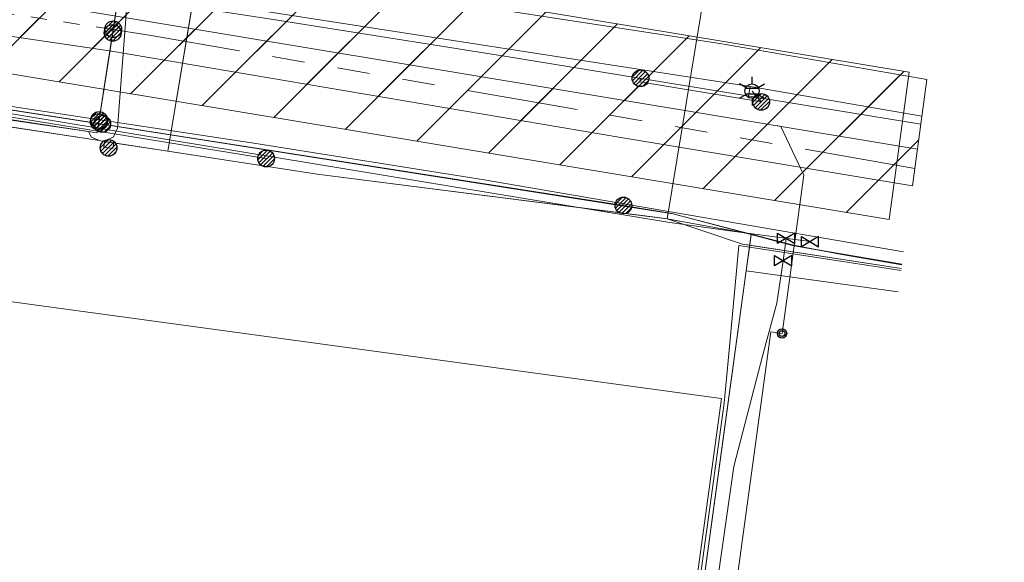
# Model space of a CAD drawing. Header units: metres. Extents: x 197355 to 199157, y 355772 to 356286.
# Tile 228 of 256: x 198340 to 198393, y 356041 to 356071. Entities that reach past the tile are written whole.
import ezdxf
from ezdxf.enums import TextEntityAlignment as Align
from ezdxf.lldxf.tags import DXFTag

# ---------------------------------------------------------------- set-up
doc = ezdxf.new("R2010")
doc.units = ezdxf.units.M
doc.linetypes.add('RI-GWA', pattern=[18.45, 6, -1.8, 1.75, -1.8, 1.75, -1.8, 1.75, -1.8])
for name, color, linetype, lineweight in [('B-WE-KL-DATA_HULPSTUK_EUROFIBERNEDERLANDB.V.-S', 98, 'Continuous', 25), ('B-WE-KL-DATA_HULPSTUK_KPNB.V.-S', 90, 'Continuous', 25), ('B-WE-KL-DATA_HULPSTUK_ZIGGOB.V.-S', 94, 'Continuous', 25), ('B-WE-KL-DATA_KABELBUNDEL_KPNB.V.-G', 90, 'Continuous', 18), ('B-WE-KL-DATA_KABELBUNDEL_ZIGGOB.V.-G', 94, 'Continuous', 18), ('B-WE-KL-DATA_TELECOM_EUROFIBERNEDERLANDB.V.-G', 98, 'KL-TELECOM-ALGEMEEN-N', 18), ('B-WE-KL-DATA_TELECOM_KAST_VERDEELKAST_ZIGGOB.V.-G', 94, 'Continuous', 18), ('B-WE-KL-DATA_TELECOM_ZIGGOB.V.-G', 94, 'KL-TELECOM-ALGEMEEN-N', 18), ('B-WE-KL-DATA_ZIGGOB.V.-G', 94, 'KL-DATA-N', 18), ('B-WE-KL-ET_LS_ENEXISNETBEHEERB.V.-G', 190, 'KL-LS-N', 18), ('B-WE-KL-ET_LS_HULPSTUK_ENEXISNETBEHEERB.V.-S', 190, 'Continuous', 25), ('B-WE-KL-ET_LS_KABELBUNDEL_ENEXISNETBEHEERB.V.-G', 190, 'KL-BUNDEL-N', 18), ('B-WE-KL-ET_MS_10 kV_ENEXISNETBEHEERB.V.-G', 130, 'KL-MS-N', 18), ('B-WE-KL-ET_MS_ENEXISNETBEHEERB.V.-G', 130, 'KL-MS-N', 18), ('B-WE-KL-GAS_HULPSTUK_ENEXISNETBEHEERB.V.-S', 30, 'Continuous', 25), ('B-WE-KL-GAS_LD_ENEXISNETBEHEERB.V.-G', 50, 'KL-GAS-LD-N', 18), ('B-WE-KL-GAS_LD_HOOFDLEIDING_100 MBAR_PVC_90_ENEXISNETBEHEERB.V.-G', 50, 'KL-GAS-LD-N', 18), ('B-WE-KL-GAS_LD_HOOFDLEIDING_100 MBAR_PVC_ENEXISNETBEHEERB.V.-G', 50, 'KL-GAS-LD-N', 18), ('B-WE-KL-WATER_HULPSTUK_NVWATERLEIDINGMAATSCHAPPIJLIMBURG-S', 170, 'Continuous', 25), ('B-WE-KL-WATER_TRANSPORTLEIDING_NVWATERLEIDINGMAATSCHAPPIJLIMBURG-G', 170, 'KL-WATER-TR-N', 18), ('B-WE-KL-WATER_TRANSPORTLEIDING_NVWATERLEIDINGMAATSCHAPPIJLIMBURG-V', 170, 'Continuous', 18), ('B-WE-RI-GWA_GEMEENTEROERMOND-G', 30, 'RI-GWA', 18)]:
    doc.layers.add(name, color=color, linetype=linetype, lineweight=lineweight)
doc.styles.add('NLCS-ISO', font='NLCS-ISO.ttf')
doc.styles.get("Standard").update_dxf_attribs({"font": 'isocp.shx'})
doc.linetypes.add('KL-BUNDEL-N', pattern='A,28,-5,[103,NLCS.SHX,S=1.25,R=0,X=0,Y=0],-5,[103,NLCS.SHX,S=1.25,R=0,X=0,Y=0],-5,[103,NLCS.SHX,S=1.25,R=0,X=0,Y=0],-5,[103,NLCS.SHX,S=1.25,R=0,X=0,Y=0],-5', length=53)
tags = doc.linetypes.add('KL-DATA-N', pattern='A,4,-1,[101,NLCS.SHX,S=0.5,R=0,X=0,Y=0],-1,4,-1,["D",Standard,S=1,R=0,X=-0.25,Y=-0.5],-1.5', length=12.5).pattern_tags.tags
tags[18] = DXFTag(74, 10)
tags = doc.linetypes.add('KL-GAS-LD-N', pattern='A,4,-1,[69,NLCS.SHX,S=0.5,R=0,X=0,Y=0],-1,4,-1,["L",Standard,S=1,R=0,X=0.25,Y=-0.5],-2', length=13).pattern_tags.tags
tags[18] = DXFTag(74, 10)
tags = doc.linetypes.add('KL-LS-N', pattern='A,4,-1,[103,NLCS.SHX,S=0.75,R=0,X=0,Y=0],-1,4,-1,["L",Standard,S=1,R=0,X=0,Y=-0.5],-2', length=13).pattern_tags.tags
tags[18] = DXFTag(74, 10)
tags = doc.linetypes.add('KL-MS-N', pattern='A,4,-1,[103,NLCS.SHX,S=0.75,R=0,X=0,Y=0],-1,4,-1,["M",Standard,S=1,R=0,X=0,Y=-0.5],-2', length=13).pattern_tags.tags
tags[18] = DXFTag(74, 10)
doc.linetypes.add('KL-TELECOM-ALGEMEEN-N', pattern='A,7,-1,[101,NLCS.SHX,S=0.5,R=0,X=0,Y=0],-1', length=9)
doc.linetypes.add('KL-WATER-TR-N', pattern='A,7,-0.5,[168,NLCS.SHX,S=0.75,R=0,X=0.75,Y=0],-2,[168,NLCS.SHX,S=0.75,R=0,X=0.75,Y=0],-2', length=11.5)

# ---------------------------------------------------------------- blocks, each defined once
blk = doc.blocks.new('SKL-ET_HULP_MOF-SO')
h = blk.add_hatch()
h.set_pattern_fill('ANSI31', color=256, scale=6, style=0)
h.set_pattern_definition([(45, (-2.25, -126.982), (-0.53033, 0.53033), [])])
edge = h.paths.add_edge_path()
edge.add_arc((0, 0), 2.25, 0, 360)
at = {"linetype": 'Continuous'}
blk.add_circle((0, 0), 2.25, dxfattribs=at)
blk = doc.blocks.new('SKL-WTB_HULP_AFSLUITER-SO')
for p, q in [((2.3, 1.37), (-2.3, -1.37)), ((-2.3, 1.37), (2.3, -1.37)), ((2.3, -1.37), (2.3, 1.37))]:
    blk.add_line(p, q)
at = {"ltscale": 0.1}
blk.add_line((-2.3, -1.37), (-2.3, 1.37), dxfattribs=at)
blk = doc.blocks.new('B-SIE-WEG_LICHTMAST-SO')
at = {"ltscale": 0.1}
for p, q in [((0, 0.386), (0, 0.772)), ((-0.334, 0.193), (-0.668, 0.386)), ((0.334, 0.193), (0.668, 0.386)), ((-0.334, -0.193), (-0.668, -0.386)), ((0, -0.386), (0, -0.772)), ((0.334, -0.193), (0.668, -0.386))]:
    blk.add_line(p, q, dxfattribs=at)
at = {"flags": 128}
for points in [[(-0.354, 0.152), (0.354, 0.152)], [(-0.354, -0.152), (0.354, -0.152)]]:
    blk.add_lwpolyline(points, dxfattribs=at)
at = {"ltscale": 0.1}
blk.add_circle((0, 0), 0.386, dxfattribs=at)
at = {"style": 'NLCS-ISO'}
blk.add_attdef('TYPE', text='', height=0.549, dxfattribs=at).set_placement((0, 0.772), align=Align.BOTTOM_CENTER)
blk = doc.blocks.new('SIE-WEG_AFVALBAK_TYPE_01')
for radius in [0.25, 0.156]:
    blk.add_circle((0, 0), radius)

msp = doc.modelspace()

# ---------------------------------------------------------------- hatches: boundary and pattern name
at = {"layer": 'B-WE-KL-WATER_TRANSPORTLEIDING_NVWATERLEIDINGMAATSCHAPPIJLIMBURG-V'}
h = msp.add_hatch(dxfattribs=at)
h.set_pattern_fill('ANSI31', color=256, style=0)
h.paths.add_polyline_path([(198389.278, 356067.428), (198388.506, 356061.701), (198372.807, 356064.307), (198345.277, 356068.972), (198296.896, 356076.118), (198259.498, 356081.427), (198235.246, 356084.454), (198216.515, 356086.349), (198194.901, 356088.51), (198135.299, 356094.59), (198109.688, 356097.333), (198086.142, 356099.906), (198078.905, 356100.702), (198079.343, 356104.678), (198081.03, 356144.048), (198081.344, 356148.036), (198084.307, 356147.803), (198086.311, 356146.842), (198100.983, 356146.174), (198129.159, 356145.017), (198157.923, 356141.988), (198157.276, 356138.061), (198148.18, 356139.04), (198147.803, 356134.565), (198144.093, 356134.914), (198137.97, 356135.561), (198127.752, 356136.682), (198114.996, 356138.114), (198114.468, 356137.472), (198109.686, 356138.185), (198099.361, 356139.201), (198092.099, 356139.969), (198086.461, 356140.613), (198086.211, 356139.145), (198081.185, 356139.712), (198079.84, 356104.623), (198082.514, 356104.354), (198082.585, 356105.058), (198094.446, 356103.386), (198128.562, 356099.679), (198134.705, 356099.009), (198152.971, 356096.977), (198153.08, 356097.193), (198153.569, 356097.091), (198154.567, 356101.856), (198168.965, 356099.088), (198182.123, 356096.23), (198183.65, 356095.928), (198198.655, 356094.104), (198236.876, 356089.801), (198265.105, 356086.274), (198282.268, 356084.023), (198322.361, 356077.998), (198345.281, 356074.424), (198378.131, 356069.36)])
h = msp.add_hatch(dxfattribs=at)
h.set_pattern_fill('ANSI31', color=256, style=0)
h.paths.add_polyline_path([(198087.946, 356097.695), (198087.51, 356097.766), (198087.019, 356097.905), (198086.553, 356098.103), (198086.118, 356098.357), (198085.717, 356098.666), (198085.357, 356099.023), (198085.048, 356099.42), (198084.789, 356099.856), (198084.588, 356100.32), (198084.447, 356100.805), (198084.369, 356101.304), (198084.353, 356101.809), (198084.402, 356102.312), (198084.514, 356102.806), (198084.687, 356103.279), (198084.92, 356103.729), (198085.206, 356104.145), (198085.543, 356104.523), (198085.924, 356104.853), (198086.345, 356105.134), (198086.797, 356105.359), (198087.275, 356105.526), (198087.769, 356105.631), (198088.272, 356105.672), (198088.809, 356105.648), (198152.693, 356098.76), (198235.103, 356090.518), (198263.645, 356086.954), (198332.023, 356077.159), (198388.32, 356067.812), (198387.252, 356059.881), (198330.855, 356069.245), (198262.538, 356079.031), (198234.153, 356082.576), (198151.884, 356090.802)])

# ---------------------------------------------------------------- linework, layer by layer
at = {"layer": 'B-WE-KL-DATA_KABELBUNDEL_KPNB.V.-G', "ltscale": 0.5, "flags": 128}
for points in [[(198184.432, 356084.097), (198184.871, 356084.024), (198184.871, 356084.024), (198185.492, 356083.967), (198186.115, 356083.961), (198186.737, 356084.008), (198187.353, 356084.106), (198187.958, 356084.256), (198188.548, 356084.455), (198189.12, 356084.704), (198189.669, 356085), (198190.191, 356085.34), (198190.683, 356085.723), (198195.082, 356085.104), (198211.746, 356082.589), (198316.519, 356068.696), (198339.503, 356065.308), (198344.62, 356064.554), (198344.727, 356065.246)], [(198184.432, 356084.097), (198184.871, 356084.024), (198184.871, 356084.024), (198185.492, 356083.967), (198186.115, 356083.961), (198186.737, 356084.008), (198187.353, 356084.106), (198187.958, 356084.256), (198188.548, 356084.455), (198189.12, 356084.704), (198189.669, 356085), (198190.191, 356085.34), (198190.683, 356085.723), (198195.082, 356085.104), (198211.746, 356082.589), (198316.519, 356068.696), (198339.503, 356065.308), (198344.62, 356064.554), (198344.711, 356065.14)]]:
    msp.add_lwpolyline(points, dxfattribs=at)
at = {"layer": 'B-WE-KL-DATA_KABELBUNDEL_KPNB.V.-G', "flags": 128}
for points in [[(198345.455, 356069.935), (198345.848, 356072.464)], [(198345.848, 356072.464), (198345.486, 356070.131)], [(198345.481, 356070.104), (198345.22, 356068.419), (198344.821, 356065.844), (198344.722, 356065.212), (198344.683, 356064.962)], [(198345.476, 356070.068), (198345.22, 356068.419), (198344.722, 356065.212), (198344.687, 356064.987)], [(198345.486, 356070.131), (198344.821, 356065.844), (198344.711, 356065.14)], [(198344.727, 356065.246), (198345.455, 356069.935)], [(198387.891, 356057.136), (198379.166, 356058.49), (198378.624, 356052.655), (198378.377, 356049.996), (198374.99, 356025.43), (198373.986, 356018.147), (198373.813, 356018.162)]]:
    msp.add_lwpolyline(points, dxfattribs=at)
at = {"layer": 'B-WE-KL-DATA_KABELBUNDEL_ZIGGOB.V.-G', "ltscale": 0.5, "flags": 128}
msp.add_lwpolyline([(198344.754, 356064.134), (198307.066, 356069.909), (198257.536, 356076.561), (198207.946, 356082.762), (198182.036, 356085.881)], dxfattribs=at)
at = {"layer": 'B-WE-KL-DATA_KABELBUNDEL_ZIGGOB.V.-G', "flags": 128}
for points in [[(198345.712, 356064.807), (198347.156, 356083.678)], [(198348.431, 356063.568), (198351.192, 356080.134), (198377.882, 356075.625)], [(198375.293, 356059.928), (198377.882, 356075.625)], [(198338.381, 356065.505), (198344.151, 356064.631), (198344.322, 356064.328), (198344.754, 356064.134)], [(198345.712, 356064.807), (198345.5, 356064.336), (198345.024, 356064.113)], [(198344.869, 356064.114), (198344.754, 356064.134)], [(198345.024, 356064.113), (198344.869, 356064.114)], [(198344.869, 356064.114), (198345.022, 356064.091)], [(198345.022, 356064.091), (198344.975, 356063.783), (198345.237, 356063.743)], [(198345.022, 356064.091), (198345.517, 356064.015)], [(198345.237, 356063.743), (198345.47, 356063.707), (198345.517, 356064.015)], [(198345.517, 356064.015), (198348.431, 356063.568)], [(198374.647, 356060.011), (198356.469, 356062.335), (198348.431, 356063.568)], [(198375.293, 356059.928), (198374.647, 356060.011)], [(198375.293, 356059.928), (198379.348, 356058.567), (198379.748, 356058.505)], [(198379.748, 356058.505), (198379.831, 356059.107), (198375.293, 356059.928)], [(198379.558, 356057.118), (198379.748, 356058.505)], [(198379.748, 356058.505), (198387.906, 356057.252)], [(198374.137, 356017.497), (198379.558, 356057.118)], [(198379.558, 356057.118), (198387.737, 356055.994)]]:
    msp.add_lwpolyline(points, dxfattribs=at)
at = {"layer": 'B-WE-KL-DATA_TELECOM_EUROFIBERNEDERLANDB.V.-G', "ltscale": 0.5, "flags": 128}
for points in [[(198387.937, 356057.483), (198384.67, 356058.03), (198382.05, 356058.49), (198375.56, 356060.21), (198372.95, 356060.65), (198338.63, 356066), (198293.34, 356072.59), (198242.36, 356079.45), (198219.19, 356082.33), (198204.85, 356083.97), (198200.96, 356083.76), (198198.46, 356084.89), (198187.52, 356086.06), (198175.69, 356088.84), (198167.16, 356090.48), (198155.82, 356092.77), (198131.85, 356096.42), (198123.78, 356097.29), (198119.76, 356097.68), (198114.48, 356098.21), (198103.22, 356099.29), (198071.11, 356103.09), (198070.06, 356093.92), (198069.62, 356093.99), (198068.03, 356094.05), (198061.42, 356094.56), (198056.23, 356094.85), (198049.67, 356095.09), (198044.02, 356095.18), (198035.65, 356095.11), (198035.04, 356095.09), (198035.03, 356098.4), (198034.95, 356100.93), (198028.05, 356109.55), (198014.52, 356112.59), (197986.82, 356118.73), (197966.42, 356123.14), (197950.47, 356125.57), (197943.5, 356126.42), (197941.79, 356126.63), (197919.16, 356129.05), (197894.79, 356131.87), (197879.75, 356133.59), (197872.93, 356133.89), (197866.36, 356134.01), (197858.37, 356133.28), (197846.76, 356130.86), (197837.37, 356127.66), (197825.2, 356122.45), (197824.18, 356121.55), (197818.07, 356118.99), (197815.58, 356117.96), (197814.01, 356117.55), (197808.45, 356115.19), (197796.83, 356109.97), (197786.7, 356105.64), (197778.46, 356103.41), (197773.49, 356101.75), (197768.22, 356099.58), (197752.27, 356092.79), (197738.82, 356086.83), (197738.3, 356085.3), (197738.82, 356083.87), (197737.85, 356083.42), (197733.27, 356081.06), (197731.947, 356080.679), (197726.304, 356077.452), (197717.412, 356072.167), (197691.858, 356057.469), (197680.198, 356050.797), (197679.095, 356049.905)], [(198387.933, 356057.448), (198384.7, 356058), (198382.1, 356058.5), (198375.6, 356060.2), (198338.6, 356066), (198293.3, 356072.6), (198242.4, 356079.4), (198219.2, 356082.3), (198204.8, 356084), (198201, 356083.8), (198198.5, 356084.9), (198187.5, 356086.1), (198175.7, 356088.8), (198155.8, 356092.8), (198131.9, 356096.4), (198123.8, 356097.3), (198114.5, 356098.2), (198103.2, 356099.3), (198071.1, 356103.1), (198070.1, 356093.9), (198069.6, 356094), (198061.4, 356094.6), (198056.2, 356094.9), (198049.7, 356095.1), (198044, 356095.2), (198035, 356095.1), (198035, 356098.4), (198034.9, 356100.9), (198028, 356109.5), (198014.5, 356112.6), (197986.8, 356118.7), (197966.4, 356123.1), (197950.5, 356125.6), (197941.8, 356126.6), (197919.2, 356129.1), (197879.7, 356133.6), (197872.9, 356133.9), (197866.4, 356134), (197858.4, 356133.3), (197846.8, 356130.9), (197837.4, 356127.7), (197825.2, 356122.5), (197824.18, 356121.55), (197821.539, 356120.467), (197821.226, 356120.125), (197822.064, 356118.289), (197823.346, 356113.523), (197825.364, 356113.712), (197826.689, 356103.861), (197827.167, 356102.831), (197829.118, 356103.873), (197831.002, 356100.714), (197819.745, 356094.295), (197818.499, 356084.477), (197826.45, 356070.638), (197844.189, 356078.387)], [(198372.946, 356060.645), (198338.629, 356065.997), (198293.34, 356072.59), (198242.36, 356079.446), (198219.19, 356082.332)]]:
    msp.add_lwpolyline(points, dxfattribs=at)
at = {"layer": 'B-WE-KL-DATA_TELECOM_EUROFIBERNEDERLANDB.V.-G', "flags": 128}
msp.add_lwpolyline([(198387.938, 356057.486), (198384.672, 356058.034), (198382.053, 356058.492), (198375.557, 356060.214), (198372.946, 356060.645)], dxfattribs=at)
at = {"layer": 'B-WE-KL-DATA_TELECOM_KAST_VERDEELKAST_ZIGGOB.V.-G', "ltscale": 0.5, "flags": 128}
msp.add_lwpolyline([(198373.804, 356017.946), (198378.22, 356050.244), (198378.216, 356050.253), (198310.416, 356059.502), (198310.407, 356059.498), (198309.012, 356049.29), (198304.846, 356049.867), (198304.839, 356049.865), (198304.835, 356049.858), (198302.433, 356032.203)], dxfattribs=at)
at = {"layer": 'B-WE-KL-DATA_TELECOM_ZIGGOB.V.-G', "flags": 128}
msp.add_lwpolyline([(198373.74, 356017.549), (198374.137, 356017.497), (198378.606, 356050.191), (198379.558, 356057.118), (198387.737, 356055.994)], dxfattribs=at)
at = {"layer": 'B-WE-KL-DATA_ZIGGOB.V.-G', "ltscale": 0.5, "flags": 128}
for points in [[(198390.103, 356073.554), (198377.882, 356075.625), (198351.192, 356080.134), (198348.431, 356063.568), (198344.869, 356064.114), (198344.754, 356064.134), (198307.066, 356069.909), (198257.536, 356076.561), (198207.946, 356082.762), (198182.036, 356085.881), (198167.994, 356088.254), (198167.732, 356088.379), (198166.915, 356089.962), (198161.916, 356092.597), (198137.506, 356095.335), (198103.562, 356099.271), (198079.224, 356101.73), (198075.344, 356101.241), (198063.281, 356095.001), (198054.03, 356096.354), (198042.911, 356098.02), (198035.313, 356098.993), (198034.994, 356100.858), (198034.491, 356102.617), (198033.815, 356104.236), (198032.979, 356105.684), (198031.998, 356106.934), (198030.892, 356107.962), (198029.681, 356108.746), (198028.389, 356109.274), (198026.078, 356109.869), (197982.407, 356119.286), (197967.257, 356122.321), (197958.837, 356123.804), (197951.533, 356124.908), (197935.194, 356126.732), (197888.339, 356131.818), (197874.639, 356133.144), (197871.556, 356133.219), (197865.866, 356133.028), (197862.079, 356132.717), (197858.305, 356132.258), (197852.677, 356131.296), (197848.957, 356130.474), (197843.438, 356128.971), (197841.624, 356128.315), (197835.429, 356125.836), (197827.662, 356122.548), (197790.628, 356106.332), (197784.382, 356104.258), (197776.676, 356102.049), (197771.433, 356100.253), (197743.232, 356087.791), (197742.542, 356086.391), (197737.094, 356083.872), (197731.401, 356081.679), (197730.361, 356079.667), (197725.007, 356076.747), (197721.737, 356075.114), (197702.193, 356062.721), (197684.582, 356052.706), (197675.362, 356046.615), (197671.668, 356044.222), (197671.207, 356043.924), (197656.214, 356034.344), (197650.801, 356029.256), (197617.418, 355997.625), (197609.649, 355990.861), (197606.434, 355988.156), (197595.428, 355978.482), (197593.974, 355975.818), (197600.303, 355951.504), (197601.455, 355946.606), (197597.888, 355945.294), (197591.088, 355942.443), (197591.175, 355941.147)], [(197591.175, 355941.147), (197591.088, 355942.443), (197597.888, 355945.294), (197601.455, 355946.606), (197600.303, 355951.504), (197593.974, 355975.818), (197595.428, 355978.482), (197606.434, 355988.156), (197609.649, 355990.861), (197617.418, 355997.625), (197650.801, 356029.256), (197656.214, 356034.344), (197671.207, 356043.924), (197671.668, 356044.222), (197675.362, 356046.615), (197684.582, 356052.706), (197702.193, 356062.721), (197721.737, 356075.114), (197725.007, 356076.747), (197730.361, 356079.667), (197731.401, 356081.679), (197737.094, 356083.872), (197742.542, 356086.391), (197743.232, 356087.791), (197771.433, 356100.253), (197776.676, 356102.049), (197784.382, 356104.258), (197790.628, 356106.332), (197827.662, 356122.548), (197835.429, 356125.836), (197841.624, 356128.315), (197843.438, 356128.971), (197848.957, 356130.474), (197852.677, 356131.296), (197858.305, 356132.258), (197862.079, 356132.717), (197865.866, 356133.028), (197871.556, 356133.219), (197874.639, 356133.144), (197888.339, 356131.818), (197935.194, 356126.732), (197951.533, 356124.908), (197958.837, 356123.804), (197967.257, 356122.321), (197982.407, 356119.286), (198026.078, 356109.869), (198028.389, 356109.274), (198029.681, 356108.746), (198030.892, 356107.962), (198031.998, 356106.934), (198032.979, 356105.684), (198033.815, 356104.236), (198034.491, 356102.617), (198034.994, 356100.858), (198035.313, 356098.993), (198042.911, 356098.02), (198054.03, 356096.354), (198063.281, 356095.001), (198075.344, 356101.241), (198079.224, 356101.73), (198103.562, 356099.271), (198137.506, 356095.335), (198161.916, 356092.597), (198166.915, 356089.962), (198167.732, 356088.379), (198167.994, 356088.254), (198182.036, 356085.881), (198207.946, 356082.762), (198257.536, 356076.561), (198307.066, 356069.909), (198344.754, 356064.134), (198344.869, 356064.114), (198348.431, 356063.568), (198351.192, 356080.134), (198377.882, 356075.625), (198390.103, 356073.554)], [(198390.103, 356073.554), (198377.882, 356075.625), (198351.192, 356080.134), (198348.431, 356063.568), (198344.869, 356064.114), (198344.754, 356064.134), (198307.066, 356069.909), (198257.536, 356076.561), (198207.946, 356082.762), (198182.036, 356085.881), (198167.994, 356088.254), (198167.732, 356088.379), (198166.915, 356089.962), (198161.916, 356092.597), (198137.506, 356095.335), (198103.562, 356099.271), (198079.224, 356101.73), (198075.344, 356101.241), (198063.281, 356095.001), (198054.03, 356096.354), (198042.911, 356098.02), (198035.313, 356098.993), (198034.994, 356100.858), (198034.491, 356102.617), (198033.815, 356104.236), (198032.979, 356105.684), (198031.998, 356106.934), (198030.892, 356107.962), (198029.681, 356108.746), (198028.389, 356109.274), (198026.078, 356109.869), (197982.407, 356119.286), (197967.257, 356122.321), (197958.837, 356123.804), (197951.533, 356124.908), (197935.194, 356126.732), (197888.339, 356131.818), (197874.639, 356133.144), (197871.556, 356133.219), (197865.866, 356133.028), (197862.079, 356132.717), (197858.305, 356132.258), (197852.677, 356131.296), (197848.957, 356130.474), (197843.438, 356128.971), (197841.624, 356128.315), (197835.429, 356125.836), (197827.662, 356122.548), (197790.628, 356106.332), (197784.382, 356104.258), (197776.676, 356102.049), (197771.433, 356100.253), (197743.232, 356087.791), (197742.542, 356086.391), (197737.094, 356083.872), (197731.401, 356081.679), (197730.361, 356079.667), (197725.007, 356076.747), (197721.737, 356075.114), (197702.193, 356062.721), (197684.582, 356052.706), (197675.362, 356046.615), (197671.668, 356044.222), (197671.207, 356043.924), (197656.214, 356034.344), (197650.801, 356029.256), (197617.418, 355997.625), (197609.649, 355990.861), (197606.434, 355988.156), (197595.428, 355978.482), (197593.974, 355975.818), (197600.303, 355951.504), (197601.455, 355946.606), (197597.888, 355945.294), (197591.088, 355942.443), (197591.175, 355941.147)], [(197637.928, 356061.171), (197628.75, 356069.282), (197627.372, 356071.978), (197632.602, 356079.302), (197636.223, 356076.5), (197638.537, 356074.652), (197649.328, 356065.49), (197652.449, 356062.751), (197658.185, 356062.892), (197659.077, 356062.406), (197671.668, 356044.222), (197675.362, 356046.615), (197684.582, 356052.706), (197702.193, 356062.721), (197721.737, 356075.114), (197725.007, 356076.747), (197730.361, 356079.667), (197731.401, 356081.679), (197737.094, 356083.872), (197742.542, 356086.391), (197743.232, 356087.791), (197771.433, 356100.253), (197776.676, 356102.049), (197784.382, 356104.258), (197790.628, 356106.332), (197827.662, 356122.548), (197835.429, 356125.836), (197841.624, 356128.315), (197843.438, 356128.971), (197848.957, 356130.474), (197852.677, 356131.296), (197858.305, 356132.258), (197862.079, 356132.717), (197865.866, 356133.028), (197871.556, 356133.219), (197874.639, 356133.144), (197888.339, 356131.818), (197935.194, 356126.732), (197951.533, 356124.908), (197958.837, 356123.804), (197967.257, 356122.321), (197982.407, 356119.286), (198026.078, 356109.869), (198028.389, 356109.274), (198029.681, 356108.746), (198030.892, 356107.962), (198031.998, 356106.934), (198032.979, 356105.684), (198033.815, 356104.236), (198034.491, 356102.617), (198034.994, 356100.858), (198035.313, 356098.993), (198042.911, 356098.02), (198054.03, 356096.354), (198063.281, 356095.001), (198075.344, 356101.241), (198079.224, 356101.73), (198103.562, 356099.271), (198137.506, 356095.335), (198161.916, 356092.597), (198166.915, 356089.962), (198167.732, 356088.379), (198167.994, 356088.254), (198182.036, 356085.881), (198207.946, 356082.762), (198257.536, 356076.561), (198307.066, 356069.909), (198344.754, 356064.134), (198344.869, 356064.114), (198348.431, 356063.568), (198351.192, 356080.134), (198377.882, 356075.625), (198390.103, 356073.554)], [(197634.534, 356076.285), (197634.954, 356076.075), (197635.423, 356076.043), (197635.868, 356076.192), (197636.223, 356076.5), (197638.537, 356074.652), (197649.328, 356065.49), (197652.449, 356062.751), (197658.185, 356062.892), (197659.077, 356062.406), (197671.668, 356044.222), (197675.362, 356046.615), (197684.582, 356052.706), (197702.193, 356062.721), (197721.737, 356075.114), (197725.007, 356076.747), (197730.361, 356079.667), (197731.401, 356081.679), (197737.094, 356083.872), (197742.542, 356086.391), (197743.232, 356087.791), (197771.433, 356100.253), (197776.676, 356102.049), (197784.382, 356104.258), (197790.628, 356106.332), (197827.662, 356122.548), (197835.429, 356125.836), (197841.624, 356128.315), (197843.438, 356128.971), (197848.957, 356130.474), (197852.677, 356131.296), (197858.305, 356132.258), (197862.079, 356132.717), (197865.866, 356133.028), (197871.556, 356133.219), (197874.639, 356133.144), (197888.339, 356131.818), (197935.194, 356126.732), (197951.533, 356124.908), (197958.837, 356123.804), (197967.257, 356122.321), (197982.407, 356119.286), (198026.078, 356109.869), (198028.389, 356109.274), (198029.681, 356108.746), (198030.892, 356107.962), (198031.998, 356106.934), (198032.979, 356105.684), (198033.815, 356104.236), (198034.491, 356102.617), (198034.994, 356100.858), (198035.313, 356098.993), (198042.911, 356098.02), (198054.03, 356096.354), (198063.281, 356095.001), (198075.344, 356101.241), (198079.224, 356101.73), (198103.562, 356099.271), (198137.506, 356095.335), (198161.916, 356092.597), (198166.915, 356089.962), (198167.732, 356088.379), (198167.994, 356088.254), (198182.036, 356085.881), (198207.946, 356082.762), (198257.536, 356076.561), (198307.066, 356069.909), (198344.754, 356064.134), (198344.869, 356064.114), (198348.431, 356063.568), (198351.192, 356080.134), (198377.882, 356075.625), (198390.103, 356073.554)], [(198345.237, 356063.743), (198345.47, 356063.707), (198345.517, 356064.015), (198344.869, 356064.114), (198344.754, 356064.134), (198344.322, 356064.328), (198344.151, 356064.631), (198315.651, 356068.947), (198257.589, 356076.958), (198182.799, 356086.309), (198182.036, 356085.881), (198167.593, 356087.017), (198166.135, 356087.481), (198161.916, 356092.597), (198137.506, 356095.335)]]:
    msp.add_lwpolyline(points, dxfattribs=at)
at = {"layer": 'B-WE-KL-DATA_ZIGGOB.V.-G', "flags": 128}
for points in [[(198345.237, 356063.743), (198345.47, 356063.707), (198345.517, 356064.015), (198345.022, 356064.091), (198345.024, 356064.113), (198345.5, 356064.336), (198345.712, 356064.807), (198347.156, 356083.678), (198348.544, 356101.734), (198348.747, 356105.322), (198348.906, 356105.617), (198349.282, 356105.691), (198393.448, 356098.375)], [(198345.237, 356063.743), (198345.47, 356063.707), (198345.517, 356064.015), (198356.469, 356062.335), (198375.293, 356059.928), (198379.348, 356058.567), (198387.906, 356057.252)], [(198345.237, 356063.743), (198345.47, 356063.707), (198345.517, 356064.015), (198356.469, 356062.335), (198375.293, 356059.928), (198379.831, 356059.107), (198374.137, 356017.497), (198373.877, 356015.514), (198373.469, 356015.567)]]:
    msp.add_lwpolyline(points, dxfattribs=at)
at = {"layer": 'B-WE-KL-ET_LS_ENEXISNETBEHEERB.V.-G', "ltscale": 0.5, "flags": 128}
for points in [[(198388.954, 356065.023), (198366.541, 356068.687), (198353.985, 356070.676), (198341.615, 356072.577), (198316.821, 356076.318), (198304.407, 356078.144), (198291.942, 356079.902), (198255.046, 356084.865), (198250.272, 356085.482), (198233.746, 356087.565), (198224.591, 356088.658)], [(198353.713, 356063.172), (198331.145, 356066.828), (198310.751, 356069.868), (198290.348, 356072.79), (198269.941, 356075.558), (198249.513, 356078.21), (198220.39, 356081.858), (198207.813, 356083.406), (198203.838, 356083.847), (198195.288, 356084.693), (198194.795, 356084.341), (198194.655, 356082.847)]]:
    msp.add_lwpolyline(points, dxfattribs=at)
at = {"layer": 'B-WE-KL-ET_LS_ENEXISNETBEHEERB.V.-G', "flags": 128}
for points in [[(198373.865, 356067.49), (198373.833, 356067.293), (198380.36, 356066.22)], [(198380.36, 356066.22), (198379.87, 356066.8)]]:
    msp.add_lwpolyline(points, dxfattribs=at)
at = {"layer": 'B-WE-KL-ET_LS_KABELBUNDEL_ENEXISNETBEHEERB.V.-G', "ltscale": 0.5, "flags": 128}
for points in [[(198388.954, 356065.023), (198366.541, 356068.687), (198353.985, 356070.676), (198341.615, 356072.577), (198316.821, 356076.318), (198304.407, 356078.144), (198291.942, 356079.902), (198255.046, 356084.865), (198250.272, 356085.482), (198233.746, 356087.565), (198224.591, 356088.658)], [(198194.795, 356084.341), (198195.288, 356084.693), (198203.838, 356083.847), (198207.813, 356083.406), (198220.39, 356081.858), (198249.513, 356078.21), (198269.941, 356075.558), (198290.348, 356072.79), (198310.751, 356069.868), (198331.145, 356066.828), (198353.713, 356063.172)]]:
    msp.add_lwpolyline(points, dxfattribs=at)
at = {"layer": 'B-WE-KL-ET_MS_10 kV_ENEXISNETBEHEERB.V.-G', "ltscale": 0.5, "flags": 128}
msp.add_lwpolyline([(198194.641, 356082.848), (198194.857, 356084.659), (198194.893, 356084.801), (198194.955, 356084.934), (198195.041, 356085.054), (198195.147, 356085.155), (198195.27, 356085.236), (198195.406, 356085.292), (198195.549, 356085.322), (198195.696, 356085.325), (198228.589, 356081.415), (198251.888, 356078.411), (198278.425, 356074.933), (198290.857, 356073.235), (198303.279, 356071.477), (198315.739, 356069.642), (198353.05, 356063.991), (198365.456, 356062.023), (198388.027, 356058.146)], dxfattribs=at)
at = {"layer": 'B-WE-KL-ET_MS_ENEXISNETBEHEERB.V.-G', "ltscale": 0.5, "flags": 128}
msp.add_lwpolyline([(198194.857, 356084.659), (198195.147, 356085.155), (198195.696, 356085.325), (198228.589, 356081.415), (198251.888, 356078.411), (198278.425, 356074.933), (198290.857, 356073.235), (198303.279, 356071.477), (198315.739, 356069.642), (198353.05, 356063.991), (198365.456, 356062.023), (198388.027, 356058.146)], dxfattribs=at)
at = {"layer": 'B-WE-KL-GAS_LD_ENEXISNETBEHEERB.V.-G', "flags": 128}
msp.add_lwpolyline([(198381.707, 356058.871), (198381.543, 356057.671)], dxfattribs=at)
at = {"layer": 'B-WE-KL-GAS_LD_HOOFDLEIDING_100 MBAR_PVC_90_ENEXISNETBEHEERB.V.-G', "flags": 128}
msp.add_lwpolyline([(198381.543, 356057.671), (198381.211, 356055.382), (198380.458, 356052.606), (198378.896, 356046.59), (198374.903, 356018.673)], dxfattribs=at)
at = {"layer": 'B-WE-KL-GAS_LD_HOOFDLEIDING_100 MBAR_PVC_ENEXISNETBEHEERB.V.-G', "ltscale": 0.5, "flags": 128}
msp.add_lwpolyline([(198382.995, 356058.695), (198379.191, 356059.214), (198375.448, 356059.732), (198331.199, 356067.022), (198309.259, 356070.201), (198256.311, 356077.537), (198215.869, 356082.614), (198206.503, 356083.861), (198205.786, 356084.54), (198204.197, 356084.731)], dxfattribs=at)
at = {"layer": 'B-WE-KL-WATER_TRANSPORTLEIDING_NVWATERLEIDINGMAATSCHAPPIJLIMBURG-G', "linetype": 'ByBlock', "ltscale": 0.5, "flags": 128}
for points in [[(198088.809, 356105.648), (198152.693, 356098.76), (198235.103, 356090.518), (198263.645, 356086.954), (198332.023, 356077.159), (198388.32, 356067.812), (198387.252, 356059.881), (198330.855, 356069.245), (198262.538, 356079.031), (198234.153, 356082.576), (198151.884, 356090.802), (198087.946, 356097.695)], [(198282.268, 356084.023), (198322.361, 356077.998), (198345.281, 356074.424), (198378.131, 356069.36), (198389.278, 356067.428), (198389.278, 356067.428), (198388.506, 356061.701), (198372.807, 356064.307), (198345.277, 356068.972), (198296.896, 356076.118)]]:
    msp.add_lwpolyline(points, dxfattribs=at)
at = {"layer": 'B-WE-KL-WATER_TRANSPORTLEIDING_NVWATERLEIDINGMAATSCHAPPIJLIMBURG-G', "ltscale": 0.5, "flags": 128}
for points in [[(198379.76, 356067.048), (198353.129, 356071.176), (198320.363, 356076.285), (198280.067, 356082.331), (198243.245, 356087.071), (198189.443, 356093.128), (198182.945, 356094.005), (198164.303, 356098.054), (198164.016, 356098.099), (198163.419, 356098.193), (198162.664, 356098.313), (198162.071, 356098.406), (198161.863, 356098.439), (198156.123, 356099.526), (198155.118, 356094.725), (198133.634, 356097.116), (198093.718, 356101.453), (198084.684, 356102.837), (198083.739, 356102.932)], [(198388.773, 356063.683), (198381.228, 356064.936), (198331.467, 356073.198), (198325.935, 356073.968), (198263.069, 356082.996), (198234.596, 356086.551), (198152.278, 356094.782), (198103.736, 356099.982), (198088.349, 356101.675)]]:
    msp.add_lwpolyline(points, dxfattribs=at)
at = {"layer": 'B-WE-KL-WATER_TRANSPORTLEIDING_NVWATERLEIDINGMAATSCHAPPIJLIMBURG-G', "flags": 128}
for points in [[(198379.76, 356067.048), (198379.654, 356066.436)], [(198389.01, 356065.444), (198379.76, 356067.048)], [(198381.228, 356064.936), (198381.277, 356064.928), (198381.425, 356064.903), (198382.649, 356062.274), (198381.484, 356053.753)], [(198381.484, 356053.753), (198380.89, 356053.835), (198375.973, 356017.869), (198375.478, 356017.937)]]:
    msp.add_lwpolyline(points, dxfattribs=at)
at = {"layer": 'B-WE-RI-GWA_GEMEENTEROERMOND-G', "ltscale": 0.5, "flags": 128}
msp.add_lwpolyline([(198347.523, 356069.799), (198308.265, 356075.847)], dxfattribs=at)
at = {"layer": 'B-WE-RI-GWA_GEMEENTEROERMOND-G', "flags": 128}
msp.add_lwpolyline([(198388.633, 356062.641), (198347.523, 356069.799)], dxfattribs=at)

# ---------------------------------------------------------------- block references
at = {"layer": 'B-WE-KL-DATA_HULPSTUK_EUROFIBERNEDERLANDB.V.-S', "xscale": 0.2, "yscale": 0.2, "zscale": 0.2}
msp.add_blockref('SKL-ET_HULP_MOF-SO', (198372.946, 356060.645), dxfattribs=at)
at = {"layer": 'B-WE-KL-DATA_HULPSTUK_KPNB.V.-S', "xscale": 0.2, "yscale": 0.2, "zscale": 0.2}
for p in [(198345.455, 356069.935), (198345.455, 356069.935), (198345.486, 356070.131), (198345.486, 356070.131), (198344.711, 356065.14), (198344.711, 356065.14), (198344.727, 356065.246), (198344.727, 356065.246), (198344.897, 356065.031)]:
    msp.add_blockref('SKL-ET_HULP_MOF-SO', p, dxfattribs=at)
at = {"layer": 'B-WE-KL-DATA_HULPSTUK_ZIGGOB.V.-S', "xscale": 0.2, "yscale": 0.2, "zscale": 0.2}
msp.add_blockref('SKL-ET_HULP_MOF-SO', (198345.237, 356063.743), dxfattribs=at)
at = {"layer": 'B-WE-KL-ET_LS_HULPSTUK_ENEXISNETBEHEERB.V.-S', "xscale": 0.2, "yscale": 0.2, "zscale": 0.2}
for p in [(198373.865, 356067.49), (198380.36, 356066.22), (198353.713, 356063.172)]:
    msp.add_blockref('SKL-ET_HULP_MOF-SO', p, dxfattribs=at)
at = {"layer": 'B-WE-KL-ET_LS_HULPSTUK_ENEXISNETBEHEERB.V.-S'}
msp.add_blockref('B-SIE-WEG_LICHTMAST-SO', (198379.87, 356066.8), dxfattribs=at)
at = {"layer": 'B-WE-KL-GAS_HULPSTUK_ENEXISNETBEHEERB.V.-S', "xscale": 0.2, "yscale": 0.2, "zscale": 0.2}
for p in [(198381.707, 356058.871), (198382.995, 356058.695), (198381.543, 356057.671)]:
    msp.add_blockref('SKL-WTB_HULP_AFSLUITER-SO', p, dxfattribs=at)
at = {"layer": 'B-WE-KL-WATER_HULPSTUK_NVWATERLEIDINGMAATSCHAPPIJLIMBURG-S'}
msp.add_blockref('SIE-WEG_AFVALBAK_TYPE_01', (198381.484, 356053.753), dxfattribs=at)

doc.saveas('drawing.dxf')
